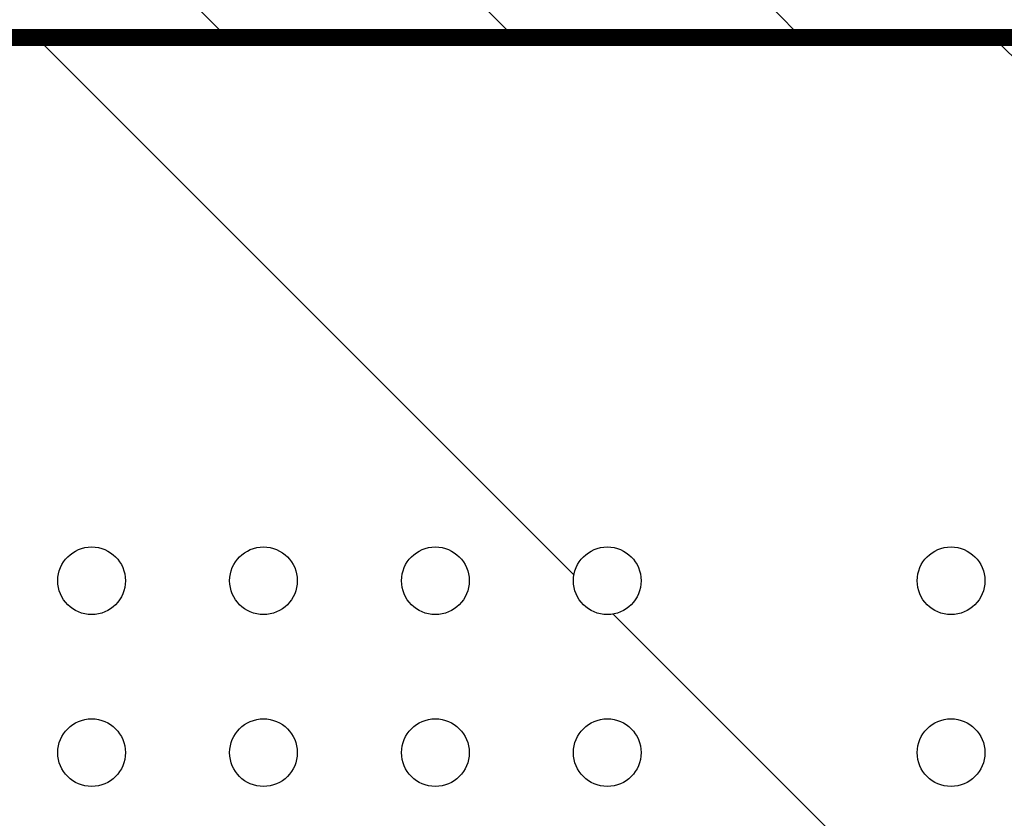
# Model space of a CAD drawing. Header units: inches. Extents: x 71 to 912, y 11 to 605.
# Tile 79 of 94: x 640 to 655, y 295 to 307. Entities that reach past the tile are written whole.
import ezdxf

# ---------------------------------------------------------------- set-up
doc = ezdxf.new("R2010")
doc.units = ezdxf.units.IN
doc.layers.add('1', color=7, linetype='Continuous')

# ---------------------------------------------------------------- blocks, each defined once
blk = doc.blocks.new('E8021-96570_pcb__1', base_point=(115.5700000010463, 95.77000044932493))
at = {"layer": '1', "linetype": 'Continuous'}
h = blk.add_hatch(dxfattribs=at)
h.set_pattern_fill('_USER', color=1, angle=45, pattern_type=0)
h.set_pattern_definition([(45, (0, 0), (-0.7071067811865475, 0.7071067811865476), [])])
edge = h.paths.add_edge_path()
edge.add_line((697.2300000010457, 400.4000004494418), (673.2000000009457, 400.4000004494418))
edge.add_arc((673.2000000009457, 396.4000004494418), 4, 90, 180)
edge.add_line((669.2000000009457, 396.4000004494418), (669.2000000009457, 224.4000004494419))
edge.add_arc((673.2000000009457, 224.4000004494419), 4, 180, 270)
edge.add_line((673.2000000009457, 220.4000004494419), (697.2300000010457, 220.4000004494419))
edge.add_line((697.2300000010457, 220.4000004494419), (697.2300000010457, 95.77000044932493))
edge.add_line((697.2300000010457, 95.77000044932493), (413.9072226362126, 95.77000044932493))
edge.add_arc((406.4000000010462, 88.42891004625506), 10.5, 44.35896565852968, 135.6410343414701)
edge.add_line((398.8927773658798, 95.77000044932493), (316.7373705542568, 95.77000044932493))
edge.add_arc((308.3749708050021, 89.42017600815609), 10.50000000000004, 37.21050780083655, 142.7894921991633)
edge.add_line((300.0125710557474, 95.77000044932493), (115.5700000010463, 95.77000044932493))
edge.add_line((115.5700000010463, 95.77000044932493), (115.5700000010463, 220.4000004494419))
edge.add_line((115.5700000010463, 220.4000004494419), (139.6000000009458, 220.4000004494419))
edge.add_arc((139.6000000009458, 224.4000004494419), 4, 270, 360)
edge.add_line((143.6000000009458, 224.4000004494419), (143.6000000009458, 396.4000004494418))
edge.add_arc((139.6000000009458, 396.4000004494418), 4, 0, 90)
edge.add_line((139.6000000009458, 400.4000004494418), (115.5700000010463, 400.4000004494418))
edge.add_line((115.5700000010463, 400.4000004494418), (115.5700000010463, 525.0300004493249))
edge.add_line((115.5700000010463, 525.0300004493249), (300.0127332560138, 525.0300004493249))
edge.add_arc((308.3750000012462, 531.3800000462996), 10.49999999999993, 217.2117079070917, 322.7882920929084)
edge.add_line((316.7372667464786, 525.0300004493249), (325.2327773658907, 525.0300004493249))
edge.add_arc((332.7400000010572, 532.3710908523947), 10.49999999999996, 224.358965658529, 315.6410343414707)
edge.add_line((340.2472226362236, 525.0300004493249), (472.5527773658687, 525.0300004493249))
edge.add_arc((480.0600000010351, 532.3710908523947), 10.49999999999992, 224.3589656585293, 315.6410343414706)
edge.add_line((487.5672226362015, 525.0300004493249), (697.2300000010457, 525.0300004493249))
edge.add_line((697.2300000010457, 525.0300004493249), (697.2300000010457, 400.4000004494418))
edge = h.paths.add_edge_path(flags=16)
edge.add_arc((188.9200000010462, 477.2200004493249), 4, 270, 360)
edge.add_line((192.9200000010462, 477.2200004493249), (192.9200000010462, 514.2200004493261))
edge.add_arc((188.9200000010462, 514.2200004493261), 4, 0, 90)
edge.add_line((188.9200000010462, 518.2200004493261), (181.9200000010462, 518.2200004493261))
edge.add_arc((181.9200000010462, 514.2200004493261), 4, 90, 180)
edge.add_line((177.9200000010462, 514.2200004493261), (177.9200000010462, 477.2200004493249))
edge.add_arc((181.9200000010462, 477.2200004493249), 4, 180, 270)
edge.add_line((181.9200000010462, 473.2200004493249), (188.9200000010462, 473.2200004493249))
edge = h.paths.add_edge_path(flags=16)
edge.add_arc((336.2400000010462, 514.2200004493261), 4, 0, 90)
edge.add_line((336.2400000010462, 518.2200004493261), (329.2400000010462, 518.2200004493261))
edge.add_arc((329.2400000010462, 514.2200004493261), 4, 90, 180)
edge.add_line((325.2400000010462, 514.2200004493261), (325.2400000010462, 477.2200004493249))
edge.add_arc((329.2400000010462, 477.2200004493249), 4, 180, 270)
edge.add_line((329.2400000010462, 473.2200004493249), (336.2400000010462, 473.2200004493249))
edge.add_arc((336.2400000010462, 477.2200004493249), 4, 270, 360)
edge.add_line((340.2400000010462, 477.2200004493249), (340.2400000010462, 514.2200004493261))
edge = h.paths.add_edge_path(flags=16)
edge.add_arc((181.9200000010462, 143.5800004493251), 4, 90, 180)
edge.add_line((177.9200000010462, 143.5800004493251), (177.9200000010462, 106.5800004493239))
edge.add_arc((181.9200000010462, 106.5800004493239), 4, 180, 270)
edge.add_line((181.9200000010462, 102.5800004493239), (188.9200000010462, 102.5800004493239))
edge.add_arc((188.9200000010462, 106.5800004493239), 4, 270, 360)
edge.add_line((192.9200000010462, 106.5800004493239), (192.9200000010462, 143.5800004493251))
edge.add_arc((188.9200000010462, 143.5800004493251), 4, 0, 90)
edge.add_line((188.9200000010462, 147.5800004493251), (181.9200000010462, 147.5800004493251))
edge = h.paths.add_edge_path(flags=16)
edge.add_arc((336.2400000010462, 106.5800004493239), 4, 270, 360)
edge.add_line((340.2400000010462, 106.5800004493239), (340.2400000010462, 143.5800004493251))
edge.add_arc((336.2400000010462, 143.5800004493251), 4, 0, 90)
edge.add_line((336.2400000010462, 147.5800004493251), (329.2400000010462, 147.5800004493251))
edge.add_arc((329.2400000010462, 143.5800004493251), 4, 90, 180)
edge.add_line((325.2400000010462, 143.5800004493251), (325.2400000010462, 106.5800004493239))
edge.add_arc((329.2400000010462, 106.5800004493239), 4, 180, 270)
edge.add_line((329.2400000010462, 102.5800004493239), (336.2400000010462, 102.5800004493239))
edge = h.paths.add_edge_path(flags=16)
edge.add_arc((483.5600000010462, 514.2200004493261), 4, 0, 90)
edge.add_line((483.5600000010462, 518.2200004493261), (476.5600000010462, 518.2200004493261))
edge.add_arc((476.5600000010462, 514.2200004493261), 4, 90, 180)
edge.add_line((472.5600000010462, 514.2200004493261), (472.5600000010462, 477.2200004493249))
edge.add_arc((476.5600000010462, 477.2200004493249), 4, 180, 270)
edge.add_line((476.5600000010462, 473.2200004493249), (483.5600000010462, 473.2200004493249))
edge.add_arc((483.5600000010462, 477.2200004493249), 4, 270, 360)
edge.add_line((487.5600000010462, 477.2200004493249), (487.5600000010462, 514.2200004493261))
edge = h.paths.add_edge_path(flags=16)
edge.add_arc((630.8800000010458, 477.2200004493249), 4, 270, 360)
edge.add_line((634.8800000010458, 477.2200004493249), (634.8800000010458, 514.2200004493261))
edge.add_arc((630.8800000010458, 514.2200004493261), 4, 0, 90)
edge.add_line((630.8800000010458, 518.2200004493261), (623.8800000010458, 518.2200004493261))
edge.add_arc((623.8800000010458, 514.2200004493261), 4, 90, 180)
edge.add_line((619.8800000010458, 514.2200004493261), (619.8800000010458, 477.2200004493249))
edge.add_arc((623.8800000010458, 477.2200004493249), 4, 180, 270)
edge.add_line((623.8800000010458, 473.2200004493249), (630.8800000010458, 473.2200004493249))
edge = h.paths.add_edge_path(flags=16)
edge.add_arc((483.5600000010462, 143.5800004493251), 4, 0, 90)
edge.add_line((483.5600000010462, 147.5800004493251), (476.5600000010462, 147.5800004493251))
edge.add_arc((476.5600000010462, 143.5800004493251), 4, 90, 180)
edge.add_line((472.5600000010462, 143.5800004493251), (472.5600000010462, 106.5800004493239))
edge.add_arc((476.5600000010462, 106.5800004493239), 4, 180, 270)
edge.add_line((476.5600000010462, 102.5800004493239), (483.5600000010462, 102.5800004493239))
edge.add_arc((483.5600000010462, 106.5800004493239), 4, 270, 360)
edge.add_line((487.5600000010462, 106.5800004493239), (487.5600000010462, 143.5800004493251))
edge = h.paths.add_edge_path(flags=16)
edge.add_arc((630.8800000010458, 106.5800004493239), 4, 270, 360)
edge.add_line((634.8800000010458, 106.5800004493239), (634.8800000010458, 143.5800004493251))
edge.add_arc((630.8800000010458, 143.5800004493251), 4, 0, 90)
edge.add_line((630.8800000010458, 147.5800004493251), (623.8800000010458, 147.5800004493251))
edge.add_arc((623.8800000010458, 143.5800004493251), 4, 90, 180)
edge.add_line((619.8800000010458, 143.5800004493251), (619.8800000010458, 106.5800004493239))
edge.add_arc((623.8800000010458, 106.5800004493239), 4, 180, 270)
edge.add_line((623.8800000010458, 102.5800004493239), (630.8800000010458, 102.5800004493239))
edge = h.paths.add_edge_path(flags=16)
edge.add_line((416.7300000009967, 220.6000004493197), (396.0700000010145, 220.600000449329))
edge.add_line((396.0700000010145, 220.600000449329), (396.0700000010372, 199.260000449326))
edge.add_line((396.0700000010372, 199.260000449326), (396.0700000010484, 106.5800004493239))
edge.add_arc((392.0700000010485, 106.5800004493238), 3.999999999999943, -89.9999999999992, 7.958078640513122e-13, ccw=False)
edge.add_line((392.0700000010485, 102.5800004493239), (347.0700000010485, 102.5800004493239))
edge.add_arc((347.070000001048, 106.5800004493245), 4.000000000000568, 180.0000000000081, 270.00000000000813, ccw=False)
edge.add_line((343.0700000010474, 106.5800004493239), (343.0700000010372, 199.260000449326))
edge.add_line((343.0700000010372, 199.260000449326), (343.0700000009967, 220.6000004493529))
edge.add_line((343.0700000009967, 220.6000004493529), (322.4100000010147, 220.6000004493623))
edge.add_line((322.4100000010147, 220.6000004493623), (322.4100000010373, 199.260000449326))
edge.add_line((322.4100000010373, 199.260000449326), (322.4100000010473, 106.5800004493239))
edge.add_arc((318.4100000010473, 106.5800004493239), 4, 270, 360, ccw=False)
edge.add_line((318.4100000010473, 102.5800004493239), (273.4100000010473, 102.5800004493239))
edge.add_arc((273.4100000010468, 106.5800004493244), 4.000000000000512, 180.0000000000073, 270.00000000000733, ccw=False)
edge.add_line((269.4100000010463, 106.5800004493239), (269.4100000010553, 199.260000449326))
edge.add_line((269.4100000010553, 199.260000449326), (269.4100000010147, 220.6000004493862))
edge.add_line((269.4100000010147, 220.6000004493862), (248.7500000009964, 220.6000004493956))
edge.add_line((248.7500000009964, 220.6000004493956), (248.750000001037, 199.260000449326))
edge.add_line((248.750000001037, 199.260000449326), (248.7500000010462, 106.5800004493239))
edge.add_arc((244.7500000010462, 106.5800004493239), 4, 270, 360, ccw=False)
edge.add_line((244.7500000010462, 102.5800004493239), (199.7500000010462, 102.5800004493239))
edge.add_arc((199.7500000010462, 106.5800004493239), 4, 180, 270, ccw=False)
edge.add_line((195.7500000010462, 106.5800004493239), (195.750000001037, 199.260000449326))
edge.add_line((195.750000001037, 199.260000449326), (195.7500000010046, 220.6000004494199))
edge.add_line((195.7500000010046, 220.6000004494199), (175.0900000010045, 220.6000004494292))
edge.add_line((175.0900000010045, 220.6000004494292), (175.0900000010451, 199.260000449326))
edge.add_line((175.0900000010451, 199.260000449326), (175.0900000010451, 106.5800004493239))
edge.add_arc((171.0900000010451, 106.5800004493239), 4, 270, 360, ccw=False)
edge.add_line((171.0900000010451, 102.5800004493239), (126.0900000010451, 102.5800004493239))
edge.add_arc((126.0900000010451, 106.5800004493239), 4, 180, 270, ccw=False)
edge.add_line((122.0900000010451, 106.5800004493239), (122.0900000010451, 199.260000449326))
edge.add_arc((126.0900000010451, 199.260000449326), 4, 90, 180, ccw=False)
edge.add_line((126.0900000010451, 203.260000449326), (147.7900000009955, 203.260000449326))
edge.add_line((147.7900000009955, 203.260000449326), (147.7900000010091, 233.4000004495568))
edge.add_line((147.7900000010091, 233.4000004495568), (147.7900000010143, 245.0000004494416))
edge.add_line((147.7900000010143, 245.0000004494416), (147.7900000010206, 258.8000004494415))
edge.add_line((147.7900000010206, 258.8000004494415), (147.7900000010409, 304.0000004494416))
edge.add_line((147.7900000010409, 304.0000004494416), (147.7900000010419, 305.8318607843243))
edge.add_arc((150.7900000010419, 305.8318607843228), 2.999999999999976, 130.4160598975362, 179.9999999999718, ccw=False)
edge.add_arc((146.9000000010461, 310.4000004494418), 2.99999999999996, 49.583940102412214, 310.41605989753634, ccw=False)
edge.add_arc((150.7900000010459, 314.9681401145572), 2.999999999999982, 179.9999999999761, 229.5839401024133, ccw=False)
edge.add_line((147.7900000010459, 314.9681401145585), (147.7900000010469, 316.8000004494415))
edge.add_line((147.7900000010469, 316.8000004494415), (147.7900000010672, 362.0000004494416))
edge.add_line((147.7900000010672, 362.0000004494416), (147.7900000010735, 375.8000004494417))
edge.add_line((147.7900000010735, 375.8000004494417), (147.7900000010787, 387.4000004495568))
edge.add_line((147.7900000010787, 387.4000004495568), (147.7900000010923, 417.540000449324))
edge.add_line((147.7900000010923, 417.540000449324), (126.0900000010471, 417.540000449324))
edge.add_arc((126.0900000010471, 421.540000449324), 4, 180, 270, ccw=False)
edge.add_line((122.0900000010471, 421.540000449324), (122.0900000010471, 514.2200004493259))
edge.add_arc((126.0900000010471, 514.2200004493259), 4, 90, 180, ccw=False)
edge.add_line((126.0900000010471, 518.2200004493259), (171.0900000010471, 518.2200004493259))
edge.add_arc((171.0900000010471, 514.2200004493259), 4, 0, 90, ccw=False)
edge.add_line((175.0900000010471, 514.2200004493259), (175.0900000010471, 421.540000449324))
edge.add_line((175.0900000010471, 421.540000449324), (175.0900000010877, 400.2000004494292))
edge.add_line((175.0900000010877, 400.2000004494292), (195.7500000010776, 400.2000004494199))
edge.add_line((195.7500000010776, 400.2000004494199), (195.7500000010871, 421.540000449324))
edge.add_line((195.7500000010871, 421.540000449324), (195.7500000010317, 514.2200004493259))
edge.add_arc((199.7500000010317, 514.2200004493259), 4, 90, 180, ccw=False)
edge.add_line((199.7500000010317, 518.2200004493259), (244.7500000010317, 518.2200004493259))
edge.add_arc((244.7500000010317, 514.2200004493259), 4, 0, 90, ccw=False)
edge.add_line((248.7500000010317, 514.2200004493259), (248.750000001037, 421.540000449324))
edge.add_line((248.750000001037, 421.540000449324), (248.7500000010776, 400.2000004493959))
edge.add_line((248.7500000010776, 400.2000004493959), (269.4100000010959, 400.2000004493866))
edge.add_line((269.4100000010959, 400.2000004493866), (269.4100000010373, 421.540000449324))
edge.add_line((269.4100000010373, 421.540000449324), (269.4100000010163, 514.2200004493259))
edge.add_arc((273.4100000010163, 514.2200004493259), 4, 90, 180, ccw=False)
edge.add_line((273.4100000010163, 518.2200004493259), (318.4100000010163, 518.2200004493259))
edge.add_arc((318.4100000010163, 514.2200004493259), 4, 0, 90, ccw=False)
edge.add_line((322.4100000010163, 514.2200004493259), (322.4100000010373, 421.540000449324))
edge.add_line((322.4100000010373, 421.540000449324), (322.4100000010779, 400.2000004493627))
edge.add_line((322.4100000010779, 400.2000004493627), (343.0700000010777, 400.2000004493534))
edge.add_line((343.0700000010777, 400.2000004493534), (343.0700000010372, 421.540000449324))
edge.add_line((343.0700000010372, 421.540000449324), (343.0700000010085, 514.2200004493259))
edge.add_arc((347.0700000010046, 514.2200004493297), 3.999999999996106, 90.00000000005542, 180.0000000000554, ccw=False)
edge.add_line((347.0700000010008, 518.2200004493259), (392.0700000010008, 518.2200004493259))
edge.add_arc((392.0700000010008, 514.2200004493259), 4, 0, 90, ccw=False)
edge.add_line((396.0700000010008, 514.2200004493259), (396.0700000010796, 421.540000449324))
edge.add_line((396.0700000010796, 421.540000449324), (396.0700000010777, 400.2000004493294))
edge.add_line((396.0700000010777, 400.2000004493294), (416.7300000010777, 400.2000004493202))
edge.add_line((416.7300000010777, 400.2000004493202), (416.7300000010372, 421.540000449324))
edge.add_line((416.7300000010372, 421.540000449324), (416.7300000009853, 514.2200004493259))
edge.add_arc((420.7300000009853, 514.2200004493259), 4, 90, 180, ccw=False)
edge.add_line((420.7300000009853, 518.2200004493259), (465.7300000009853, 518.2200004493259))
edge.add_arc((465.7300000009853, 514.2200004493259), 4, 0, 90, ccw=False)
edge.add_line((469.7300000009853, 514.2200004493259), (469.7300000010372, 421.540000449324))
edge.add_line((469.7300000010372, 421.540000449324), (469.7300000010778, 400.2000004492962))
edge.add_line((469.7300000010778, 400.2000004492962), (490.3900000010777, 400.2000004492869))
edge.add_line((490.3900000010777, 400.2000004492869), (490.3900000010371, 421.540000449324))
edge.add_line((490.3900000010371, 421.540000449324), (490.3900000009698, 514.2200004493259))
edge.add_arc((494.3900000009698, 514.2200004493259), 4, 90, 180, ccw=False)
edge.add_line((494.3900000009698, 518.2200004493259), (539.3900000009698, 518.2200004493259))
edge.add_arc((539.3900000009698, 514.2200004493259), 4, 0, 90, ccw=False)
edge.add_line((543.3900000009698, 514.2200004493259), (543.3900000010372, 421.540000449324))
edge.add_line((543.3900000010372, 421.540000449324), (543.3900000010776, 400.2000004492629))
edge.add_line((543.3900000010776, 400.2000004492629), (564.0500000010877, 400.2000004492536))
edge.add_line((564.0500000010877, 400.2000004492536), (564.0500000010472, 421.540000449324))
edge.add_line((564.0500000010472, 421.540000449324), (564.0500000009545, 514.2200004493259))
edge.add_arc((568.0500000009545, 514.2200004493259), 4, 90, 180, ccw=False)
edge.add_line((568.0500000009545, 518.2200004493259), (613.0500000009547, 518.2200004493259))
edge.add_arc((613.0500000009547, 514.2200004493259), 4, 0, 90, ccw=False)
edge.add_line((617.0500000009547, 514.2200004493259), (617.0500000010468, 421.540000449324))
edge.add_line((617.0500000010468, 421.540000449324), (617.0500000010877, 400.200000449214))
edge.add_line((617.0500000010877, 400.200000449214), (637.7100000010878, 400.2000004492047))
edge.add_line((637.7100000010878, 400.2000004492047), (637.7100000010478, 421.540000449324))
edge.add_line((637.7100000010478, 421.540000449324), (637.7100000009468, 514.2200004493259))
edge.add_arc((641.7100000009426, 514.2200004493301), 3.999999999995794, 90.00000000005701, 180.0000000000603, ccw=False)
edge.add_line((641.7100000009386, 518.2200004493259), (686.7100000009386, 518.2200004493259))
edge.add_arc((686.7100000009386, 514.2200004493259), 4, 0, 90, ccw=False)
edge.add_line((690.7100000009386, 514.2200004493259), (690.7100000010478, 421.540000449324))
edge.add_arc((686.7100000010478, 421.540000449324), 4, 269.9999999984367, 360, ccw=False)
edge.add_line((686.7100000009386, 417.540000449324), (665.0100000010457, 417.540000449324))
edge.add_line((665.0100000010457, 417.540000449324), (665.0100000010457, 387.4000004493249))
edge.add_line((665.0100000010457, 387.4000004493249), (665.0100000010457, 375.8000004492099))
edge.add_line((665.0100000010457, 375.8000004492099), (665.0100000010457, 362.0000004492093))
edge.add_line((665.0100000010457, 362.0000004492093), (665.0100000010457, 317.8000004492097))
edge.add_line((665.0100000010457, 317.8000004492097), (665.0100000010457, 314.968140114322))
edge.add_arc((662.0100000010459, 314.9681401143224), 2.999999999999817, 310.4160598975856, 359.9999999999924, ccw=False)
edge.add_arc((665.9000000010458, 310.4000004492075), 2.999999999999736, -130.4160598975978, 130.4160598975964, ccw=False)
edge.add_arc((662.0100000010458, 305.8318607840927), 2.999999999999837, 6.480149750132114e-12, 49.583940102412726, ccw=False)
edge.add_line((665.0100000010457, 305.831860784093), (665.0100000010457, 303.0000004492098))
edge.add_line((665.0100000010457, 303.0000004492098), (665.0100000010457, 258.8000004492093))
edge.add_line((665.0100000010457, 258.8000004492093), (665.0100000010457, 245.0000004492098))
edge.add_line((665.0100000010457, 245.0000004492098), (665.0100000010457, 233.400000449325))
edge.add_line((665.0100000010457, 233.400000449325), (665.0100000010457, 203.260000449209))
edge.add_line((665.0100000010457, 203.260000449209), (686.7100000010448, 203.260000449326))
edge.add_arc((686.7100000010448, 199.260000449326), 4, 0, 90, ccw=False)
edge.add_line((690.7100000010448, 199.260000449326), (690.7100000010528, 106.5800004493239))
edge.add_arc((686.7100000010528, 106.5800004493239), 4, 270, 360, ccw=False)
edge.add_line((686.7100000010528, 102.5800004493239), (641.7100000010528, 102.5800004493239))
edge.add_arc((641.7100000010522, 106.5800004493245), 4.000000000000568, 180.0000000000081, 270.00000000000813, ccw=False)
edge.add_line((637.7100000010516, 106.5800004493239), (637.7100000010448, 199.260000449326))
edge.add_line((637.7100000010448, 199.260000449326), (637.7100000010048, 220.6000004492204))
edge.add_line((637.7100000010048, 220.6000004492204), (617.0500000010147, 220.6000004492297))
edge.add_line((617.0500000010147, 220.6000004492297), (617.0500000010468, 199.260000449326))
edge.add_line((617.0500000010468, 199.260000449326), (617.0500000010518, 106.5800004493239))
edge.add_arc((613.0500000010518, 106.5800004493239), 4, 270, 360, ccw=False)
edge.add_line((613.0500000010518, 102.5800004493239), (568.0500000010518, 102.5800004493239))
edge.add_arc((568.0500000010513, 106.5800004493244), 4.000000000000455, 180.0000000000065, 270.0000000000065, ccw=False)
edge.add_line((564.0500000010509, 106.5800004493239), (564.0500000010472, 199.260000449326))
edge.add_line((564.0500000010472, 199.260000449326), (564.0500000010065, 220.6000004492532))
edge.add_line((564.0500000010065, 220.6000004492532), (543.3900000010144, 220.6000004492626))
edge.add_line((543.3900000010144, 220.6000004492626), (543.3900000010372, 199.260000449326))
edge.add_line((543.3900000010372, 199.260000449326), (543.3900000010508, 106.5800004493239))
edge.add_arc((539.3900000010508, 106.5800004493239), 4, 270, 360, ccw=False)
edge.add_line((539.3900000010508, 102.5800004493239), (494.3900000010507, 102.5800004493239))
edge.add_arc((494.3900000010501, 106.5800004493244), 4.00000000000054, 180.0000000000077, 270.00000000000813, ccw=False)
edge.add_line((490.3900000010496, 106.5800004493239), (490.3900000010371, 199.260000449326))
edge.add_line((490.3900000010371, 199.260000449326), (490.3900000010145, 220.6000004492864))
edge.add_line((490.3900000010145, 220.6000004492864), (469.7300000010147, 220.6000004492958))
edge.add_line((469.7300000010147, 220.6000004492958), (469.7300000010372, 199.260000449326))
edge.add_line((469.7300000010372, 199.260000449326), (469.7300000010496, 106.5800004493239))
edge.add_arc((465.7300000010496, 106.5800004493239), 4, 270, 360, ccw=False)
edge.add_line((465.7300000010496, 102.5800004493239), (420.7300000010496, 102.5800004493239))
edge.add_arc((420.730000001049, 106.5800004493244), 4.00000000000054, 180.0000000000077, 270.00000000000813, ccw=False)
edge.add_line((416.7300000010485, 106.5800004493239), (416.7300000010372, 199.260000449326))
edge.add_line((416.7300000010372, 199.260000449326), (416.7300000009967, 220.6000004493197))
edge = h.paths.add_edge_path(flags=16)
edge.add_arc((118.7900000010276, 508.5200004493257), 3, 0, 360)
edge = h.paths.add_edge_path(flags=16)
edge.add_arc((185.4200000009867, 467.8800004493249), 3, 0, 360)
edge = h.paths.add_edge_path(flags=16)
edge.add_arc((118.7900000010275, 412.400000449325), 3, 0, 360)
edge = h.paths.add_edge_path(flags=16)
edge.add_arc((185.4200000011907, 408.4700000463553), 8, 0, 360)
edge = h.paths.add_edge_path(flags=16)
edge.add_arc((266.1100000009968, 508.5200004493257), 3, 0, 360)
edge = h.paths.add_edge_path(flags=16)
edge.add_arc((332.7400000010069, 467.8800004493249), 3, 0, 360)
edge = h.paths.add_edge_path(flags=16)
edge.add_arc((266.1100000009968, 412.400000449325), 3, 0, 360)
edge = h.paths.add_edge_path(flags=16)
edge.add_arc((118.7900000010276, 208.4000004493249), 3, 0, 360)
edge = h.paths.add_edge_path(flags=16)
edge.add_arc((185.4200000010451, 152.920000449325), 3, 0, 360)
edge = h.paths.add_edge_path(flags=16)
edge.add_arc((118.7900000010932, 105.280000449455), 1.509999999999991, 0, 360)
edge = h.paths.add_edge_path(flags=16)
edge.add_arc((118.7900000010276, 112.2800004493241), 3, 0, 360)
edge = h.paths.add_edge_path(flags=16)
edge.add_arc((266.1100000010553, 208.4000004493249), 3, 0, 360)
edge = h.paths.add_edge_path(flags=16)
edge.add_arc((266.1100000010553, 112.2800004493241), 3, 0, 360)
edge = h.paths.add_edge_path(flags=16)
edge.add_arc((332.7400000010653, 152.920000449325), 3, 0, 360)
edge = h.paths.add_edge_path(flags=16)
edge.add_arc((413.4300000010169, 508.5200004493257), 3, 0, 360)
edge = h.paths.add_edge_path(flags=16)
edge.add_arc((406.3999708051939, 514.4001760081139), 6, 0, 360)
edge = h.paths.add_edge_path(flags=16)
edge.add_arc((546.6900000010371, 508.5200004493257), 3, 0, 360)
edge = h.paths.add_edge_path(flags=16)
edge.add_arc((480.0600000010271, 467.8800004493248), 3, 0, 360)
edge = h.paths.add_edge_path(flags=16)
edge.add_arc((546.6900000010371, 412.400000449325), 3, 0, 360)
edge = h.paths.add_edge_path(flags=16)
edge.add_arc((413.4300000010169, 412.400000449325), 3, 0, 360)
edge = h.paths.add_edge_path(flags=16)
edge.add_arc((694.0100000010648, 508.5200004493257), 3, 0, 360)
edge = h.paths.add_edge_path(flags=16)
edge.add_arc((627.3800000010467, 467.8800004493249), 3, 0, 360)
edge = h.paths.add_edge_path(flags=16)
edge.add_arc((694.0100000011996, 515.5200004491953), 1.510000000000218, 0, 360)
edge = h.paths.add_edge_path(flags=16)
edge.add_arc((627.3800000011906, 408.4700000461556), 8, 0, 360)
edge = h.paths.add_edge_path(flags=16)
edge.add_arc((694.0100000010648, 412.400000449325), 3, 0, 360)
edge = h.paths.add_edge_path(flags=16)
edge.add_arc((546.6900000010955, 208.4000004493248), 3, 0, 360)
edge = h.paths.add_edge_path(flags=16)
edge.add_arc((413.4300000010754, 208.4000004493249), 3, 0, 360)
edge = h.paths.add_edge_path(flags=16)
edge.add_arc((406.400000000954, 106.4000004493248), 6, 0, 360)
edge = h.paths.add_edge_path(flags=16)
edge.add_arc((413.4300000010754, 112.2800004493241), 3, 0, 360)
edge = h.paths.add_edge_path(flags=16)
edge.add_arc((406.3999708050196, 127.9001760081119), 8, 0, 360)
edge = h.paths.add_edge_path(flags=16)
edge.add_arc((480.0600000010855, 152.9200004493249), 3, 0, 360)
edge = h.paths.add_edge_path(flags=16)
edge.add_arc((546.6900000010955, 112.2800004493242), 3, 0, 360)
edge = h.paths.add_edge_path(flags=16)
edge.add_arc((694.0100000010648, 208.4000004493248), 3, 0, 360)
edge = h.paths.add_edge_path(flags=16)
edge.add_arc((627.3800000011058, 152.9200004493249), 3, 0, 360)
edge = h.paths.add_edge_path(flags=16)
edge.add_arc((694.0100000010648, 112.280000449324), 3, 0, 360)
h = blk.add_hatch(dxfattribs=at)
h.set_pattern_fill('_USER', color=1, scale=3, angle=135, pattern_type=0)
h.set_pattern_definition([(135, (0, 0), (-2.121320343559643, -2.121320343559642), [])])
edge = h.paths.add_edge_path()
edge.add_line((638.9100003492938, 313.8000004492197), (613.5100003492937, 313.8000004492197))
edge.add_line((613.5100003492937, 313.8000004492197), (613.0071307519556, 313.8000004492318))
edge.add_arc((610.9000000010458, 310.4000004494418), 3.999999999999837, -58.21166938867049, 58.21166937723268, ccw=False)
edge.add_line((613.0071307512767, 307.0000004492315), (613.5100003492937, 307.0000004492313))
edge.add_line((613.5100003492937, 307.0000004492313), (638.9100003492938, 307.0000004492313))
edge.add_line((638.9100003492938, 307.0000004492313), (661.0100000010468, 307.0000004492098))
edge.add_arc((661.0100000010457, 303.0000004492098), 4, 0, 89.99999999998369, ccw=False)
edge.add_line((665.0100000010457, 303.0000004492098), (665.0100000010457, 305.831860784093))
edge.add_arc((662.0100000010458, 305.8318607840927), 2.999999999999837, 6.5138e-12, 49.58394010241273)
edge.add_arc((665.9000000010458, 310.4000004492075), 2.999999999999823, 130.4160598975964, 229.5839401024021, ccw=False)
edge.add_arc((662.0100000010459, 314.9681401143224), 2.999999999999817, 310.4160598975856, 359.9999999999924)
edge.add_line((665.0100000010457, 314.968140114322), (665.0100000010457, 317.8000004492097))
edge.add_arc((661.0100000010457, 317.8000004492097), 4, 269.99999999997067, 360, ccw=False)
edge.add_line((661.0100000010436, 313.8000004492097), (638.9100003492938, 313.8000004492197))
edge = h.paths.add_edge_path(flags=16)
edge.add_arc((626.1100000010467, 310.4000004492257), 3, 0, 360)
edge = h.paths.add_edge_path(flags=16)
edge.add_arc((651.5100000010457, 310.4000004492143), 3, 0, 360)
h = blk.add_hatch(dxfattribs=at)
h.set_pattern_fill('_USER', color=5, scale=10, angle=135, pattern_type=0)
h.set_pattern_definition([(135, (0, 0), (-7.071067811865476, -7.071067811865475), [])])
edge = h.paths.add_edge_path()
edge.add_line((665.0100000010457, 303.0000004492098), (665.0100000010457, 258.8000004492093))
edge.add_arc((662.0100000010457, 258.8000004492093), 2.999999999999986, 269.9999999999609, 360, ccw=False)
edge.add_line((662.0100000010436, 255.8000004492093), (652.2781145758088, 255.8000004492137))
edge.add_arc((651.5100000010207, 252.9000004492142), 2.999999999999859, 75.16488841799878, 104.8351115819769)
edge.add_line((650.7418854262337, 255.8000004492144), (638.9100003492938, 255.8000004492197))
edge.add_line((638.9100003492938, 255.8000004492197), (638.9100003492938, 307.0000004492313))
edge.add_line((638.9100003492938, 307.0000004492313), (661.0100000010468, 307.0000004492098))
edge.add_arc((661.0100000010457, 303.0000004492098), 4, 0, 89.99999999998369, ccw=False)
edge = h.paths.add_edge_path(flags=16)
edge.add_arc((641.3500003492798, 298.9700004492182), 0.5, 0, 360)
edge = h.paths.add_edge_path(flags=16)
edge.add_arc((641.3500003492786, 296.4300004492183), 0.5, 0, 360)
edge = h.paths.add_edge_path(flags=16)
edge.add_arc((641.3500003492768, 291.3500004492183), 0.5, 0, 360)
edge = h.paths.add_edge_path(flags=16)
edge.add_arc((641.3500003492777, 293.8900004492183), 0.5, 0, 360)
edge = h.paths.add_edge_path(flags=16)
edge.add_arc((641.3500003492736, 286.2700004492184), 0.5, 0, 360)
edge = h.paths.add_edge_path(flags=16)
edge.add_arc((646.4300003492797, 298.9700004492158), 0.5, 0, 360)
edge = h.paths.add_edge_path(flags=16)
edge.add_arc((643.8900003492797, 298.9700004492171), 0.5, 0, 360)
edge = h.paths.add_edge_path(flags=16)
edge.add_arc((648.9700003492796, 298.9700004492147), 0.5, 0, 360)
edge = h.paths.add_edge_path(flags=16)
edge.add_arc((659.1300003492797, 298.9700004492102), 0.5, 0, 360)
edge = h.paths.add_edge_path(flags=16)
edge.add_arc((654.0500003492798, 298.9700004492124), 0.5, 0, 360)
edge = h.paths.add_edge_path(flags=16)
edge.add_arc((656.5900003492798, 298.9700004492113), 0.5, 0, 360)
edge = h.paths.add_edge_path(flags=16)
edge.add_arc((643.8900003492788, 296.4300004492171), 0.5, 0, 360)
edge = h.paths.add_edge_path(flags=16)
edge.add_arc((646.4300003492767, 291.3500004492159), 0.5, 0, 360)
edge = h.paths.add_edge_path(flags=16)
edge.add_arc((648.9700003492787, 296.4300004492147), 0.5, 0, 360)
edge = h.paths.add_edge_path(flags=16)
edge.add_arc((648.9700003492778, 293.8900004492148), 0.5, 0, 360)
edge = h.paths.add_edge_path(flags=16)
edge.add_arc((648.9700003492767, 291.3500004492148), 0.5, 0, 360)
edge = h.paths.add_edge_path(flags=16)
edge.add_arc((643.8900003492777, 293.8900004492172), 0.5, 0, 360)
edge = h.paths.add_edge_path(flags=16)
edge.add_arc((643.8900003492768, 291.3500004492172), 0.5, 0, 360)
edge = h.paths.add_edge_path(flags=16)
edge.add_arc((646.4300003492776, 293.8900004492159), 0.5, 0, 360)
edge = h.paths.add_edge_path(flags=16)
edge.add_arc((643.8900003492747, 288.8100004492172), 0.5, 0, 360)
edge = h.paths.add_edge_path(flags=16)
edge.add_arc((643.8900003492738, 286.2700004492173), 0.5, 0, 360)
edge = h.paths.add_edge_path(flags=16)
edge.add_arc((648.9700003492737, 286.2700004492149), 0.5, 0, 360)
edge = h.paths.add_edge_path(flags=16)
edge.add_arc((648.9700003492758, 288.8100004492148), 0.5, 0, 360)
edge = h.paths.add_edge_path(flags=16)
edge.add_arc((654.0500003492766, 291.3500004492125), 0.5, 0, 360)
edge = h.paths.add_edge_path(flags=16)
edge.add_arc((659.1300003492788, 296.4300004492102), 0.5, 0, 360)
edge = h.paths.add_edge_path(flags=16)
edge.add_arc((659.1300003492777, 293.8900004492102), 0.5, 0, 360)
edge = h.paths.add_edge_path(flags=16)
edge.add_arc((659.1300003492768, 291.3500004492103), 0.5, 0, 360)
edge = h.paths.add_edge_path(flags=16)
edge.add_arc((656.5900003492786, 296.4300004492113), 0.5, 0, 360)
edge = h.paths.add_edge_path(flags=16)
edge.add_arc((656.5900003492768, 291.3500004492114), 0.5, 0, 360)
edge = h.paths.add_edge_path(flags=16)
edge.add_arc((656.5900003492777, 293.8900004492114), 0.5, 0, 360)
edge = h.paths.add_edge_path(flags=16)
edge.add_arc((654.0500003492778, 293.8900004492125), 0.5, 0, 360)
edge = h.paths.add_edge_path(flags=16)
edge.add_arc((654.0500003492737, 286.2700004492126), 0.5, 0, 360)
edge = h.paths.add_edge_path(flags=16)
edge.add_arc((659.1300003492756, 288.8100004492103), 0.5, 0, 360)
edge = h.paths.add_edge_path(flags=16)
edge.add_arc((659.1300003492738, 286.2700004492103), 0.5, 0, 360)
edge = h.paths.add_edge_path(flags=16)
edge.add_arc((656.5900003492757, 288.8100004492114), 0.5, 0, 360)
edge = h.paths.add_edge_path(flags=16)
edge.add_arc((656.5900003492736, 286.2700004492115), 0.5, 0, 360)
edge = h.paths.add_edge_path(flags=16)
edge.add_arc((654.0500003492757, 288.8100004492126), 0.5, 0, 360)
edge = h.paths.add_edge_path(flags=16)
edge.add_arc((654.0500003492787, 296.4300004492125), 0.5, 0, 360)
edge = h.paths.add_edge_path(flags=16)
edge.add_arc((646.4300003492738, 286.270000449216), 0.5, 0, 360)
edge = h.paths.add_edge_path(flags=16)
edge.add_arc((646.4300003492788, 296.4300004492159), 0.5, 0, 360)
edge = h.paths.add_edge_path(flags=16)
edge.add_arc((641.3500003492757, 288.8100004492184), 0.5, 0, 360)
edge = h.paths.add_edge_path(flags=16)
edge.add_arc((641.3500003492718, 281.1900004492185), 0.5, 0, 360)
edge = h.paths.add_edge_path(flags=16)
edge.add_arc((641.3500003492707, 278.6500004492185), 0.5, 0, 360)
edge = h.paths.add_edge_path(flags=16)
edge.add_arc((641.3500003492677, 271.0300004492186), 0.5, 0, 360)
edge = h.paths.add_edge_path(flags=16)
edge.add_arc((641.3500003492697, 276.1100004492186), 0.5, 0, 360)
edge = h.paths.add_edge_path(flags=16)
edge.add_arc((641.3500003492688, 273.5700004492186), 0.5, 0, 360)
edge = h.paths.add_edge_path(flags=16)
edge.add_arc((641.3500003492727, 283.7300004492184), 0.5, 0, 360)
edge = h.paths.add_edge_path(flags=16)
edge.add_arc((641.3500003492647, 265.9500004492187), 0.5, 0, 360)
edge = h.paths.add_edge_path(flags=16)
edge.add_arc((641.3500003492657, 268.4900004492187), 0.5, 0, 360)
edge = h.paths.add_edge_path(flags=16)
edge.add_arc((641.3500003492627, 260.8700004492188), 0.5, 0, 360)
edge = h.paths.add_edge_path(flags=16)
edge.add_arc((641.3500003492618, 258.3300004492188), 0.5, 0, 360)
edge = h.paths.add_edge_path(flags=16)
edge.add_arc((641.3500003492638, 263.4100004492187), 0.5, 0, 360)
edge = h.paths.add_edge_path(flags=16)
edge.add_arc((643.8900003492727, 283.7300004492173), 0.5, 0, 360)
edge = h.paths.add_edge_path(flags=16)
edge.add_arc((646.4300003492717, 281.1900004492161), 0.5, 0, 360)
edge = h.paths.add_edge_path(flags=16)
edge.add_arc((643.8900003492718, 281.1900004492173), 0.5, 0, 360)
edge = h.paths.add_edge_path(flags=16)
edge.add_arc((646.4300003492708, 278.6500004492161), 0.5, 0, 360)
edge = h.paths.add_edge_path(flags=16)
edge.add_arc((648.9700003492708, 278.650000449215), 0.5, 0, 360)
edge = h.paths.add_edge_path(flags=16)
edge.add_arc((648.9700003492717, 281.190000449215), 0.5, 0, 360)
edge = h.paths.add_edge_path(flags=16)
edge.add_arc((643.8900003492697, 276.1100004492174), 0.5, 0, 360)
edge = h.paths.add_edge_path(flags=16)
edge.add_arc((643.8900003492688, 273.5700004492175), 0.5, 0, 360)
edge = h.paths.add_edge_path(flags=16)
edge.add_arc((648.9700003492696, 276.110000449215), 0.5, 0, 360)
edge = h.paths.add_edge_path(flags=16)
edge.add_arc((648.9700003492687, 273.5700004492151), 0.5, 0, 360)
edge = h.paths.add_edge_path(flags=16)
edge.add_arc((648.9700003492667, 271.0300004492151), 0.5, 0, 360)
edge = h.paths.add_edge_path(flags=16)
edge.add_arc((646.4300003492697, 276.1100004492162), 0.5, 0, 360)
edge = h.paths.add_edge_path(flags=16)
edge.add_arc((646.4300003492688, 273.5700004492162), 0.5, 0, 360)
edge = h.paths.add_edge_path(flags=16)
edge.add_arc((646.4300003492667, 271.0300004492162), 0.5, 0, 360)
edge = h.paths.add_edge_path(flags=16)
edge.add_arc((654.0500003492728, 283.7300004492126), 0.5, 0, 360)
edge = h.paths.add_edge_path(flags=16)
edge.add_arc((654.0500003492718, 281.1900004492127), 0.5, 0, 360)
edge = h.paths.add_edge_path(flags=16)
edge.add_arc((656.5900003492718, 281.1900004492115), 0.5, 0, 360)
edge = h.paths.add_edge_path(flags=16)
edge.add_arc((656.5900003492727, 283.7300004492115), 0.5, 0, 360)
edge = h.paths.add_edge_path(flags=16)
edge.add_arc((659.1300003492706, 278.6500004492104), 0.5, 0, 360)
edge = h.paths.add_edge_path(flags=16)
edge.add_arc((654.0500003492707, 278.6500004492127), 0.5, 0, 360)
edge = h.paths.add_edge_path(flags=16)
edge.add_arc((659.1300003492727, 283.7300004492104), 0.5, 0, 360)
edge = h.paths.add_edge_path(flags=16)
edge.add_arc((659.1300003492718, 281.1900004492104), 0.5, 0, 360)
edge = h.paths.add_edge_path(flags=16)
edge.add_arc((656.5900003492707, 278.6500004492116), 0.5, 0, 360)
edge = h.paths.add_edge_path(flags=16)
edge.add_arc((654.0500003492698, 276.1100004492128), 0.5, 0, 360)
edge = h.paths.add_edge_path(flags=16)
edge.add_arc((654.0500003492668, 271.0300004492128), 0.5, 0, 360)
edge = h.paths.add_edge_path(flags=16)
edge.add_arc((659.1300003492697, 276.1100004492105), 0.5, 0, 360)
edge = h.paths.add_edge_path(flags=16)
edge.add_arc((656.5900003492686, 273.5700004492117), 0.5, 0, 360)
edge = h.paths.add_edge_path(flags=16)
edge.add_arc((659.1300003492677, 271.0300004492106), 0.5, 0, 360)
edge = h.paths.add_edge_path(flags=16)
edge.add_arc((656.5900003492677, 271.0300004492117), 0.5, 0, 360)
edge = h.paths.add_edge_path(flags=16)
edge.add_arc((654.0500003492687, 273.5700004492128), 0.5, 0, 360)
edge = h.paths.add_edge_path(flags=16)
edge.add_arc((659.1300003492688, 273.5700004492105), 0.5, 0, 360)
edge = h.paths.add_edge_path(flags=16)
edge.add_arc((646.4300003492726, 283.7300004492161), 0.5, 0, 360)
edge = h.paths.add_edge_path(flags=16)
edge.add_arc((643.8900003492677, 271.0300004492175), 0.5, 0, 360)
edge = h.paths.add_edge_path(flags=16)
edge.add_arc((648.9700003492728, 283.7300004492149), 0.5, 0, 360)
edge = h.paths.add_edge_path(flags=16)
edge.add_arc((643.8900003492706, 278.6500004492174), 0.5, 0, 360)
edge = h.paths.add_edge_path(flags=16)
edge.add_arc((646.4300003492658, 268.4900004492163), 0.5, 0, 360)
edge = h.paths.add_edge_path(flags=16)
edge.add_arc((643.8900003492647, 265.9500004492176), 0.5, 0, 360)
edge = h.paths.add_edge_path(flags=16)
edge.add_arc((648.9700003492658, 268.4900004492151), 0.5, 0, 360)
edge = h.paths.add_edge_path(flags=16)
edge.add_arc((648.9700003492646, 265.9500004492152), 0.5, 0, 360)
edge = h.paths.add_edge_path(flags=16)
edge.add_arc((646.4300003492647, 265.9500004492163), 0.5, 0, 360)
edge = h.paths.add_edge_path(flags=16)
edge.add_arc((643.8900003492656, 268.4900004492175), 0.5, 0, 360)
edge = h.paths.add_edge_path(flags=16)
edge.add_arc((646.4300003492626, 260.8700004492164), 0.5, 0, 360)
edge = h.paths.add_edge_path(flags=16)
edge.add_arc((643.8900003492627, 260.8700004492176), 0.5, 0, 360)
edge = h.paths.add_edge_path(flags=16)
edge.add_arc((648.9700003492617, 258.3300004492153), 0.5, 0, 360)
edge = h.paths.add_edge_path(flags=16)
edge.add_arc((648.9700003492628, 260.8700004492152), 0.5, 0, 360)
edge = h.paths.add_edge_path(flags=16)
edge.add_arc((648.9700003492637, 263.4100004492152), 0.5, 0, 360)
edge = h.paths.add_edge_path(flags=16)
edge.add_arc((646.4300003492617, 258.3300004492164), 0.5, 0, 360)
edge = h.paths.add_edge_path(flags=16)
edge.add_arc((654.0500003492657, 268.4900004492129), 0.5, 0, 360)
edge = h.paths.add_edge_path(flags=16)
edge.add_arc((654.0500003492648, 265.9500004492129), 0.5, 0, 360)
edge = h.paths.add_edge_path(flags=16)
edge.add_arc((659.1300003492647, 265.9500004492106), 0.5, 0, 360)
edge = h.paths.add_edge_path(flags=16)
edge.add_arc((656.5900003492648, 265.9500004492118), 0.5, 0, 360)
edge = h.paths.add_edge_path(flags=16)
edge.add_arc((659.1300003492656, 268.4900004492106), 0.5, 0, 360)
edge = h.paths.add_edge_path(flags=16)
edge.add_arc((656.5900003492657, 268.4900004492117), 0.5, 0, 360)
edge = h.paths.add_edge_path(flags=16)
edge.add_arc((654.0500003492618, 258.330000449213), 0.5, 0, 360)
edge = h.paths.add_edge_path(flags=16)
edge.add_arc((659.1300003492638, 263.4100004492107), 0.5, 0, 360)
edge = h.paths.add_edge_path(flags=16)
edge.add_arc((659.1300003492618, 258.3300004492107), 0.5, 0, 360)
edge = h.paths.add_edge_path(flags=16)
edge.add_arc((656.5900003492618, 258.3300004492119), 0.5, 0, 360)
edge = h.paths.add_edge_path(flags=16)
edge.add_arc((659.1300003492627, 260.8700004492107), 0.5, 0, 360)
edge = h.paths.add_edge_path(flags=16)
edge.add_arc((656.5900003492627, 260.8700004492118), 0.5, 0, 360)
edge = h.paths.add_edge_path(flags=16)
edge.add_arc((656.5900003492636, 263.4100004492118), 0.5, 0, 360)
edge = h.paths.add_edge_path(flags=16)
edge.add_arc((654.0500003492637, 263.4100004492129), 0.5, 0, 360)
edge = h.paths.add_edge_path(flags=16)
edge.add_arc((643.8900003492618, 258.3300004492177), 0.5, 0, 360)
edge = h.paths.add_edge_path(flags=16)
edge.add_arc((654.0500003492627, 260.870000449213), 0.5, 0, 360)
edge = h.paths.add_edge_path(flags=16)
edge.add_arc((643.8900003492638, 263.4100004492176), 0.5, 0, 360)
edge = h.paths.add_edge_path(flags=16)
edge.add_arc((656.5900003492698, 276.1100004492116), 0.5, 0, 360)
edge = h.paths.add_edge_path(flags=16)
edge.add_arc((646.4300003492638, 263.4100004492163), 0.5, 0, 360)
edge = h.paths.add_edge_path(flags=16)
edge.add_arc((661.6700003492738, 286.2700004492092), 0.5, 0, 360)
edge = h.paths.add_edge_path(flags=16)
edge.add_arc((661.6700003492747, 288.8100004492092), 0.5, 0, 360)
edge = h.paths.add_edge_path(flags=16)
edge.add_arc((661.6700003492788, 296.4300004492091), 0.5, 0, 360)
edge = h.paths.add_edge_path(flags=16)
edge.add_arc((661.6700003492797, 298.970000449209), 0.5, 0, 360)
edge = h.paths.add_edge_path(flags=16)
edge.add_arc((661.6700003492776, 293.8900004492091), 0.5, 0, 360)
edge = h.paths.add_edge_path(flags=16)
edge.add_arc((661.6700003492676, 271.0300004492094), 0.5, 0, 360)
edge = h.paths.add_edge_path(flags=16)
edge.add_arc((661.6700003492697, 276.1100004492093), 0.5, 0, 360)
edge = h.paths.add_edge_path(flags=16)
edge.add_arc((661.6700003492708, 278.6500004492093), 0.5, 0, 360)
edge = h.paths.add_edge_path(flags=16)
edge.add_arc((661.6700003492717, 281.1900004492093), 0.5, 0, 360)
edge = h.paths.add_edge_path(flags=16)
edge.add_arc((661.6700003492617, 258.3300004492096), 0.5, 0, 360)
edge = h.paths.add_edge_path(flags=16)
edge.add_arc((661.6700003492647, 265.9500004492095), 0.5, 0, 360)
edge = h.paths.add_edge_path(flags=16)
edge.add_arc((661.6700003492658, 268.4900004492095), 0.5, 0, 360)
edge = h.paths.add_edge_path(flags=16)
edge.add_arc((661.6700003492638, 263.4100004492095), 0.5, 0, 360)
edge = h.paths.add_edge_path(flags=16)
edge.add_arc((661.6700003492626, 260.8700004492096), 0.5, 0, 360)
edge = h.paths.add_edge_path(flags=16)
edge.add_arc((661.6700003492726, 283.7300004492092), 0.5, 0, 360)
edge = h.paths.add_edge_path(flags=16)
edge.add_arc((661.6700003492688, 273.5700004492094), 0.5, 0, 360)
edge = h.paths.add_edge_path(flags=16)
edge.add_arc((646.4300003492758, 288.810000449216), 0.5, 0, 360)
edge = h.paths.add_edge_path(flags=16)
edge.add_arc((661.6700003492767, 291.3500004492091), 0.5, 0, 360)
at = {"color": 3, "linetype": 'Continuous', "const_width": 0.25}
blk.add_lwpolyline([(638.9100003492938, 307.0000004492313), (661.0100000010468, 307.0000004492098)], dxfattribs=at)
at = {"color": 7, "linetype": 'Continuous'}
for centre in [(641.3500003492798, 298.9700004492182), (643.8900003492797, 298.9700004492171), (646.4300003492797, 298.9700004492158), (648.9700003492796, 298.9700004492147), (654.0500003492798, 298.9700004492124), (641.3500003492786, 296.4300004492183), (643.8900003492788, 296.4300004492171), (646.4300003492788, 296.4300004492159), (648.9700003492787, 296.4300004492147), (654.0500003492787, 296.4300004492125)]:
    blk.add_circle(centre, 0.5, dxfattribs=at)
blk = doc.blocks.new('E8021-96570__2', base_point=(115.5700000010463, 95.77000044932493))
blk.add_blockref('E8021-96570_pcb__1', (115.5700000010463, 95.77000044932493))
blk = doc.blocks.new('Front2', base_point=(406.400000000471, 310.4000000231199))
blk.add_blockref('E8021-96570__2', (115.5700000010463, 95.77000044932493))

msp = doc.modelspace()

# ---------------------------------------------------------------- block references
msp.add_blockref('Front2', (406.400000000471, 310.4000000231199))

doc.saveas('drawing.dxf')
